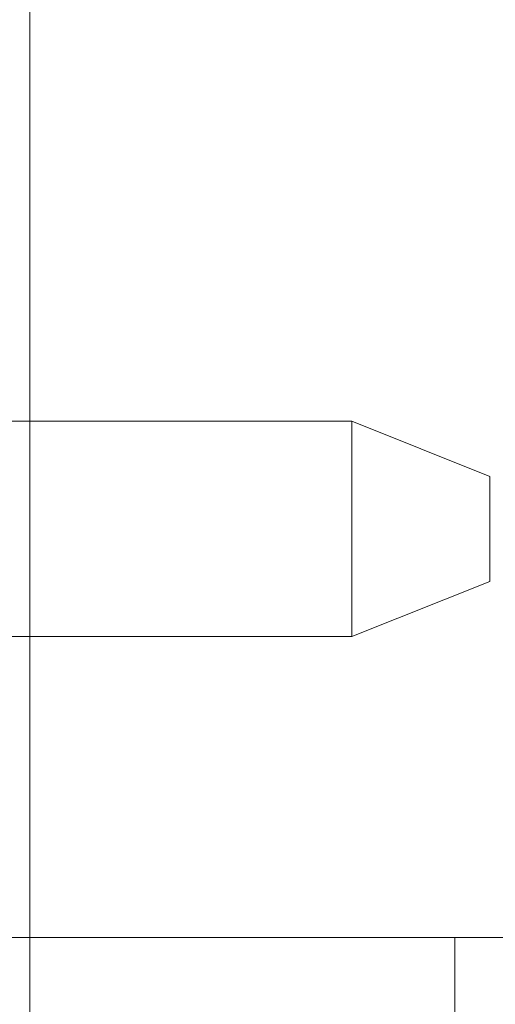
# Model space of a CAD drawing. Header units: inches. Extents: x 1 to 109, y 1 to 85.
# Tile 168 of 256: x 87.3668 to 87.4386, y 16.2598 to 16.4085. Entities that reach past the tile are written whole.
import ezdxf

# ---------------------------------------------------------------- set-up
doc = ezdxf.new("R2010")
doc.units = ezdxf.units.IN
doc.header["$MEASUREMENT"] = 0

msp = doc.modelspace()

# ---------------------------------------------------------------- linework, layer by layer
at = {"color": 7, "linetype": 'Continuous', "lineweight": 15, "ltscale": 5}
for p, q in [((87.36831, 21.51911), (87.36831, 15.47744)), ((87.27105, 16.34786), (87.41689, 16.34786)), ((87.41689, 16.34786), (87.43772, 16.33952)), ((87.41689, 16.31536), (87.41689, 16.34786)), ((87.43772, 16.33952), (87.43772, 16.32369)), ((87.43772, 16.32369), (87.41689, 16.31536)), ((87.41689, 16.31536), (87.27105, 16.31536)), ((87.46998, 16.26994), (86.99081, 16.26994)), ((87.12224, 16.26994), (87.43248, 16.26994)), ((87.43248, 16.26994), (87.43248, 16.08827))]:
    msp.add_line(p, q, dxfattribs=at)
at = {"color": 7, "linetype": 'Continuous', "lineweight": 15, "ltscale": 25}
for radius, start, end in [(0.98958, 183.13776, 356.86224), (0.98958, 183.13776, 356.86224), (0.98375, 183.15638, 356.84362), (0.98375, 183.15638, 356.84362)]:
    msp.add_arc((87.15356, 16.66477), radius, start, end, dxfattribs=at)

doc.saveas('drawing.dxf')
